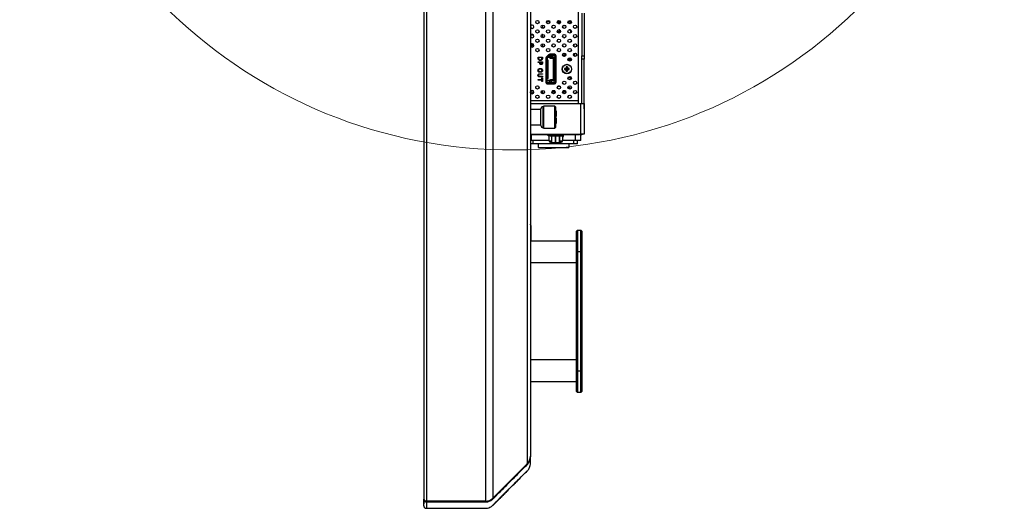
# Model space of a CAD drawing. Header units: millimetres. Extents: x 0 to 844, y -2 to 552.
# Tile 23 of 151: x 446 to 504, y 176 to 204. Entities that reach past the tile are written whole.
import ezdxf

# ---------------------------------------------------------------- set-up
doc = ezdxf.new("R2010")
doc.units = ezdxf.units.MM

msp = doc.modelspace()

# ---------------------------------------------------------------- linework, layer by layer
at = {"color": 7, "linetype": 'Continuous', "lineweight": 25}
for p, q in [((470.232, 304.465), (470.232, 176.185)), ((470.382, 304.615), (470.382, 176.035)), ((473.849, 304.615), (473.849, 176.035)), ((474.298, 304.429), (474.298, 176.221)), ((476.314, 302.413), (476.314, 178.237)), ((476.5, 301.964), (476.5, 178.686)), ((479.513, 204.698), (479.513, 202.198)), ((479.665, 204.698), (479.665, 202.198)), ((477.2, 204.006), (477.2, 203.816)), ((477.46, 204.2), (477.46, 204.239)), ((477.641, 204.2), (477.46, 204.2)), ((478.272, 204.2), (478.077, 204.2)), ((478.163, 204.2), (478.163, 204.17)), ((478.272, 204.17), (478.163, 204.17)), ((478.163, 204.087), (478.163, 204.1)), ((478.163, 204.1), (478.224, 204.1)), ((478.163, 203.735), (478.163, 203.718)), ((478.231, 203.718), (478.163, 203.718)), ((478.233, 204.107), (478.233, 204.105)), ((478.235, 204.107), (478.233, 204.107)), ((478.577, 203.958), (478.403, 203.958)), ((478.904, 204.2), (478.708, 204.2)), ((478.883, 204.17), (478.708, 204.17)), ((478.862, 203.718), (478.749, 203.718)), ((476.525, 203.431), (476.668, 203.431)), ((477.156, 203.431), (477.2, 203.431)), ((477.2, 203.457), (477.2, 203.267)), ((478.163, 203.538), (478.163, 203.647)), ((478.163, 203.647), (478.273, 203.647)), ((478.47, 203.265), (478.511, 203.265)), ((479.199, 203.301), (479.163, 203.301)), ((476.5, 202.811), (476.695, 202.811)), ((477.2, 202.908), (477.2, 202.718)), ((479.063, 202.734), (479.063, 202.893)), ((476.938, 202.444), (476.886, 202.444)), ((476.95, 202.071), (476.95, 202.129)), ((476.95, 202.129), (477.204, 202.129)), ((477.175, 202.097), (476.979, 202.097)), ((476.979, 202.097), (476.979, 202.071)), ((477.175, 202.071), (477.175, 202.097)), ((477.204, 202.129), (477.204, 202.072)), ((477.397, 202.051), (477.397, 200.647)), ((477.412, 202.052), (477.405, 202.052)), ((477.454, 202.112), (477.419, 202.112)), ((477.422, 202.116), (477.422, 202.071)), ((477.422, 202.052), (477.422, 202.053)), ((477.567, 202.264), (477.424, 202.118)), ((477.424, 202.067), (477.466, 202.067)), ((477.59, 202.248), (477.441, 202.099)), ((477.462, 202.053), (477.462, 202.052)), ((477.462, 202.052), (477.462, 201.462)), ((477.466, 202.067), (477.469, 202.071)), ((477.619, 202.22), (477.469, 202.071)), ((477.505, 201.845), (477.505, 202.106)), ((477.61, 202.102), (477.505, 202.102)), ((477.518, 201.972), (477.518, 200.872)), ((477.562, 202.22), (477.525, 202.22)), ((477.813, 202.112), (477.525, 202.112)), ((477.569, 202.227), (477.531, 202.227)), ((477.618, 202.112), (477.618, 202.219)), ((477.657, 202.063), (477.624, 202.097)), ((477.908, 202.292), (477.635, 202.292)), ((477.663, 202.267), (477.636, 202.267)), ((477.636, 202.227), (477.663, 202.227)), ((477.648, 202.072), (477.833, 202.072)), ((477.663, 202.227), (477.663, 202.267)), ((477.833, 202.057), (477.671, 202.057)), ((477.843, 202.277), (477.678, 202.277)), ((477.843, 202.227), (477.678, 202.227)), ((477.738, 202.217), (477.692, 202.217)), ((477.73, 202.227), (477.75, 202.203)), ((477.738, 202.217), (477.738, 202.112)), ((477.806, 202.203), (477.75, 202.203)), ((477.753, 202.188), (477.753, 202.203)), ((477.826, 202.227), (477.806, 202.203)), ((477.813, 202.112), (477.813, 202.072)), ((477.91, 202.112), (477.833, 202.112)), ((477.833, 202.112), (477.833, 200.732)), ((477.843, 202.277), (477.843, 202.282)), ((477.913, 202.267), (477.858, 202.267)), ((477.858, 202.267), (477.858, 202.227)), ((477.913, 202.227), (477.858, 202.227)), ((477.91, 201.766), (477.91, 202.112)), ((477.91, 202.112), (477.933, 202.112)), ((477.938, 202.112), (477.933, 202.112)), ((477.933, 202.112), (477.933, 201.808)), ((477.938, 202.202), (477.938, 202.107)), ((477.938, 202.107), (477.938, 202.092)), ((477.938, 202.107), (477.978, 202.107)), ((477.938, 202.092), (477.938, 200.677)), ((477.988, 202.092), (477.938, 202.092)), ((477.978, 202.107), (477.978, 202.202)), ((477.978, 202.107), (477.978, 202.092)), ((477.988, 200.677), (477.988, 202.092)), ((478.003, 202.092), (477.988, 202.092)), ((478.003, 200.647), (478.003, 202.197)), ((478.848, 201.946), (478.719, 202.038)), ((479.063, 202.345), (479.179, 202.345)), ((479.063, 202.344), (479.063, 202.185)), ((479.513, 202.198), (479.665, 202.198)), ((479.513, 201.998), (479.513, 202.198)), ((479.665, 201.998), (479.513, 201.998)), ((479.513, 199.398), (479.513, 201.998)), ((479.516, 199.398), (479.516, 201.998)), ((479.665, 202.198), (479.665, 201.998)), ((479.665, 199.398), (479.665, 201.998)), ((476.95, 201.812), (476.95, 201.844)), ((476.95, 201.844), (477.204, 201.844)), ((477.043, 201.812), (476.95, 201.812)), ((477.043, 201.783), (477.043, 201.812)), ((477.175, 201.812), (477.072, 201.812)), ((477.072, 201.812), (477.072, 201.788)), ((477.175, 201.783), (477.175, 201.812)), ((477.204, 201.844), (477.204, 201.78)), ((477.397, 201.462), (477.412, 201.462)), ((477.412, 201.462), (477.397, 201.462)), ((477.412, 201.462), (477.462, 201.462)), ((477.462, 201.462), (477.412, 201.462)), ((477.422, 201.462), (477.422, 201.462)), ((477.462, 201.845), (477.505, 201.845)), ((477.462, 201.778), (477.467, 201.767)), ((477.462, 201.764), (477.47, 201.765)), ((477.468, 201.765), (477.462, 201.765)), ((477.501, 201.764), (477.462, 201.762)), ((477.501, 201.657), (477.462, 201.658)), ((477.462, 201.656), (477.47, 201.656)), ((477.468, 201.655), (477.462, 201.655)), ((477.462, 201.643), (477.467, 201.653)), ((477.462, 201.462), (477.462, 200.677)), ((477.462, 201.462), (477.462, 201.462)), ((477.518, 201.432), (477.462, 201.432)), ((477.501, 201.657), (477.501, 201.764)), ((477.512, 201.656), (477.512, 201.765)), ((477.938, 201.762), (477.899, 201.764)), ((477.899, 201.657), (477.899, 201.764)), ((477.938, 201.658), (477.899, 201.657)), ((477.91, 201.19), (477.91, 201.656)), ((477.93, 201.765), (477.938, 201.764)), ((477.93, 201.656), (477.938, 201.656)), ((477.938, 201.765), (477.932, 201.765)), ((477.932, 201.765), (477.932, 201.765)), ((477.932, 201.656), (477.932, 201.655)), ((477.938, 201.655), (477.932, 201.655)), ((477.933, 201.767), (477.938, 201.778)), ((477.933, 201.653), (477.938, 201.643)), ((477.933, 201.613), (477.933, 201.232)), ((477.938, 201.432), (477.933, 201.432)), ((477.938, 201.402), (477.933, 201.402)), ((478.511, 201.457), (478.624, 201.441)), ((478.511, 201.387), (478.624, 201.404)), ((478.606, 201.459), (478.624, 201.441)), ((478.624, 201.404), (478.606, 201.386)), ((478.608, 201.554), (478.624, 201.441)), ((478.608, 201.291), (478.624, 201.404)), ((478.624, 201.404), (478.624, 201.441)), ((478.661, 201.441), (478.624, 201.441)), ((478.624, 201.404), (478.661, 201.404)), ((478.678, 201.554), (478.661, 201.441)), ((478.661, 201.441), (478.679, 201.459)), ((478.774, 201.457), (478.661, 201.441)), ((478.661, 201.441), (478.661, 201.404)), ((478.679, 201.386), (478.661, 201.404)), ((478.774, 201.387), (478.661, 201.404)), ((478.678, 201.291), (478.661, 201.404)), ((478.778, 201.922), (478.734, 201.922)), ((478.765, 201.952), (478.765, 201.922)), ((478.883, 201.936), (478.765, 201.936)), ((476.95, 200.809), (477.175, 200.809)), ((476.95, 200.776), (476.95, 200.809)), ((477.044, 200.997), (477.204, 200.997)), ((477.045, 201.149), (477.204, 201.149)), ((477.204, 201.116), (477.045, 201.116)), ((477.204, 200.965), (477.045, 200.965)), ((477.175, 200.809), (477.175, 200.899)), ((477.175, 200.899), (477.204, 200.899)), ((477.176, 201.366), (477.18, 201.362)), ((477.204, 201.149), (477.204, 201.116)), ((477.204, 200.997), (477.204, 200.965)), ((477.204, 200.899), (477.204, 200.686)), ((477.501, 201.188), (477.462, 201.186)), ((477.501, 201.081), (477.462, 201.082)), ((477.462, 201.08), (477.47, 201.08)), ((477.468, 201.079), (477.462, 201.079)), ((477.462, 201.067), (477.467, 201.077)), ((477.498, 200.852), (477.478, 200.852)), ((477.493, 201.078), (477.493, 201.19)), ((477.501, 201.081), (477.501, 201.188)), ((477.938, 201.186), (477.899, 201.188)), ((477.899, 201.081), (477.899, 201.188)), ((477.938, 201.082), (477.899, 201.081)), ((477.91, 200.732), (477.91, 201.081)), ((477.93, 201.189), (477.938, 201.188)), ((477.93, 201.08), (477.93, 201.082)), ((477.93, 201.08), (477.938, 201.08)), ((477.938, 201.189), (477.932, 201.189)), ((477.932, 201.189), (477.932, 201.189)), ((477.932, 201.08), (477.932, 201.079)), ((477.938, 201.079), (477.932, 201.079)), ((477.938, 201.372), (477.933, 201.372)), ((477.933, 201.191), (477.938, 201.202)), ((477.933, 201.077), (477.938, 201.067)), ((477.933, 201.037), (477.933, 200.732)), ((478.711, 200.922), (478.778, 200.922)), ((478.905, 200.889), (478.883, 200.889)), ((476.821, 200.304), (476.821, 200.384)), ((477.175, 200.776), (476.95, 200.776)), ((477.175, 200.686), (477.175, 200.776)), ((477.204, 200.686), (477.175, 200.686)), ((477.422, 200.654), (477.397, 200.654)), ((477.472, 200.617), (477.401, 200.617)), ((477.405, 200.677), (477.412, 200.677)), ((477.422, 200.662), (477.422, 200.642)), ((477.422, 200.642), (477.422, 200.624)), ((477.422, 200.624), (477.426, 200.624)), ((477.427, 200.577), (477.492, 200.577)), ((477.505, 200.732), (477.462, 200.732)), ((477.462, 200.642), (477.462, 200.662)), ((477.61, 200.742), (477.478, 200.742)), ((477.49, 200.617), (477.487, 200.617)), ((477.492, 200.552), (477.908, 200.552)), ((477.895, 200.617), (477.505, 200.617)), ((477.505, 200.567), (477.895, 200.567)), ((477.523, 200.624), (477.618, 200.624)), ((477.813, 200.732), (477.525, 200.732)), ((477.618, 200.624), (477.618, 200.732)), ((477.638, 200.667), (477.618, 200.667)), ((477.624, 200.748), (477.657, 200.782)), ((477.638, 200.627), (477.638, 200.692)), ((477.638, 200.627), (477.738, 200.627)), ((477.833, 200.787), (477.671, 200.787)), ((477.693, 200.737), (477.683, 200.737)), ((477.73, 200.617), (477.75, 200.642)), ((477.738, 200.732), (477.738, 200.692)), ((477.738, 200.627), (477.738, 200.692)), ((477.806, 200.642), (477.826, 200.617)), ((477.833, 200.732), (477.91, 200.732)), ((477.923, 200.577), (477.904, 200.577)), ((477.933, 200.732), (477.91, 200.732)), ((477.913, 200.617), (477.91, 200.617)), ((477.938, 200.732), (477.933, 200.732)), ((477.988, 200.677), (477.938, 200.677)), ((477.938, 200.677), (477.938, 200.662)), ((477.938, 200.662), (477.938, 200.642)), ((477.973, 200.677), (477.973, 200.627)), ((477.978, 200.677), (477.978, 200.662)), ((477.978, 200.642), (477.978, 200.662)), ((477.988, 200.677), (478.003, 200.677)), ((478.103, 200.412), (478.246, 200.412)), ((478.187, 200.442), (478.162, 200.442)), ((478.182, 200.442), (478.183, 200.443)), ((478.765, 200.352), (478.765, 200.254)), ((478.765, 200.312), (478.795, 200.312)), ((478.815, 200.312), (478.795, 200.312)), ((478.835, 200.292), (478.835, 200.249)), ((476.51, 200.022), (476.51, 200.058)), ((476.631, 200.163), (476.631, 200.037)), ((476.821, 199.755), (476.821, 199.835)), ((477.129, 200.077), (477.2, 200.077)), ((477.2, 200.075), (477.129, 200.075)), ((477.2, 200.034), (477.135, 200.034)), ((477.2, 200.165), (477.2, 199.975)), ((477.926, 200.142), (477.792, 200.142)), ((478.557, 200.142), (478.423, 200.142)), ((478.71, 199.77), (478.71, 199.821)), ((479.19, 199.998), (479.125, 199.998)), ((479.125, 199.971), (479.125, 199.998)), ((479.516, 199.668), (479.513, 199.668)), ((479.665, 199.718), (479.665, 199.718)), ((479.665, 199.398), (479.665, 199.718)), ((476.5, 199.398), (479.437, 199.398)), ((477.116, 198.109), (477.116, 199.088)), ((477.28, 199.251), (477.247, 199.219)), ((477.247, 197.978), (477.247, 199.219)), ((477.93, 199.251), (477.28, 199.251)), ((477.28, 197.945), (477.28, 199.251)), ((477.995, 199.186), (477.93, 199.251)), ((477.93, 197.945), (477.93, 199.251)), ((477.995, 198.011), (477.995, 199.186)), ((479.437, 199.398), (479.437, 197.598)), ((479.437, 199.398), (479.665, 199.398)), ((479.665, 199.398), (479.665, 199.398)), ((479.665, 199.078), (479.665, 199.398)), ((479.665, 199.398), (479.665, 197.598)), ((479.665, 199.078), (479.665, 199.078)), ((477.116, 199.056), (476.5, 199.056)), ((478.028, 198.958), (477.995, 198.971)), ((477.995, 198.664), (478.028, 198.664)), ((478.028, 198.533), (477.995, 198.533)), ((478.028, 198.664), (478.028, 198.958)), ((478.028, 198.239), (478.028, 198.533)), ((476.5, 198.141), (477.116, 198.141)), ((477.247, 197.978), (477.28, 197.945)), ((477.28, 197.945), (477.93, 197.945)), ((477.93, 197.945), (477.995, 198.011)), ((477.995, 198.226), (478.028, 198.239)), ((476.5, 197.598), (479.437, 197.598)), ((476.5, 197.57), (479.331, 197.57)), ((476.544, 197.57), (476.544, 197.57)), ((476.55, 197.57), (476.804, 197.57)), ((476.55, 197.57), (476.55, 197.57)), ((476.804, 197.57), (476.804, 197.57)), ((476.811, 197.57), (476.811, 197.57)), ((476.944, 197.57), (476.944, 197.57)), ((476.95, 197.57), (476.95, 197.57)), ((476.95, 197.57), (477.204, 197.57)), ((477.204, 197.57), (477.204, 197.57)), ((477.211, 197.57), (477.211, 197.57)), ((477.535, 197.492), (477.535, 197.57)), ((477.66, 197.492), (477.535, 197.492)), ((477.592, 197.212), (477.592, 197.492)), ((477.66, 197.57), (477.66, 197.472)), ((478.36, 197.472), (477.66, 197.472)), ((477.74, 197.472), (477.74, 197.088)), ((478.229, 197.088), (478.229, 197.472)), ((478.36, 197.472), (478.36, 197.57)), ((478.43, 197.492), (478.36, 197.492)), ((478.382, 197.492), (478.382, 197.212)), ((478.382, 197.472), (478.445, 197.472)), ((478.382, 197.422), (478.395, 197.422)), ((478.395, 197.422), (478.445, 197.472)), ((478.43, 197.57), (478.43, 197.492)), ((478.445, 197.472), (478.445, 197.57)), ((479.157, 197.23), (479.157, 197.57)), ((479.331, 197.598), (479.331, 197.57)), ((479.457, 197.57), (479.331, 197.57)), ((479.665, 197.598), (479.437, 197.598)), ((479.457, 197.23), (479.457, 197.57)), ((479.457, 197.57), (479.513, 197.57)), ((479.513, 197.598), (479.513, 197.57)), ((476.557, 197.23), (476.5, 197.23)), ((476.657, 197.02), (476.5, 197.02)), ((477.592, 197.23), (476.557, 197.23)), ((476.657, 197.02), (476.657, 197.23)), ((479.057, 197.02), (476.657, 197.02)), ((476.957, 197.02), (476.957, 196.82)), ((476.957, 196.82), (478.757, 196.82)), ((477.672, 197.132), (477.74, 197.132)), ((477.745, 197.088), (477.74, 197.088)), ((477.965, 197.088), (477.745, 197.088)), ((477.975, 197.088), (477.965, 197.088)), ((478.209, 197.088), (477.975, 197.088)), ((478.214, 197.088), (478.209, 197.088)), ((478.229, 197.088), (478.214, 197.088)), ((478.229, 197.132), (478.302, 197.132)), ((478.229, 197.088), (478.229, 197.088)), ((479.157, 197.23), (478.382, 197.23)), ((478.757, 197.02), (478.757, 196.82)), ((479.057, 197.02), (479.057, 197.23)), ((479.257, 197.02), (479.057, 197.02)), ((479.457, 197.23), (479.157, 197.23)), ((479.257, 197.02), (479.257, 197.23)), ((476.517, 192.226), (476.517, 191.318)), ((479.266, 191.953), (479.216, 191.903)), ((479.216, 190.683), (479.216, 191.903)), ((479.266, 191.953), (479.266, 190.683)), ((479.266, 191.953), (479.47, 191.953)), ((479.47, 190.683), (479.47, 191.953)), ((479.52, 191.903), (479.47, 191.953)), ((479.52, 191.903), (479.52, 190.683)), ((479.216, 191.318), (476.5, 191.318)), ((479.266, 190.683), (479.216, 190.683)), ((479.216, 183.698), (479.216, 190.683)), ((479.47, 190.683), (479.266, 190.683)), ((479.266, 190.683), (479.266, 183.698)), ((479.47, 183.698), (479.47, 190.683)), ((479.52, 190.683), (479.47, 190.683)), ((479.52, 190.683), (479.52, 183.698)), ((476.5, 190.048), (479.216, 190.048)), ((479.216, 184.333), (476.5, 184.333)), ((479.216, 182.478), (479.216, 183.698)), ((479.216, 183.698), (479.266, 183.698)), ((479.266, 183.698), (479.266, 182.428)), ((479.266, 183.698), (479.47, 183.698)), ((479.47, 183.698), (479.52, 183.698)), ((479.47, 182.428), (479.47, 183.698)), ((479.52, 183.698), (479.52, 182.478)), ((476.5, 183.063), (479.216, 183.063)), ((479.216, 182.478), (479.266, 182.428)), ((479.47, 182.428), (479.266, 182.428)), ((479.47, 182.428), (479.52, 182.478)), ((476.5, 178.686), (476.5, 178.666)), ((476.5, 178.666), (476.5, 178.647)), ((474.298, 176.221), (476.314, 178.237)), ((476.314, 177.822), (474.298, 175.806)), ((470.235, 176.132), (470.235, 176.156)), ((473.849, 176.035), (470.382, 176.035)), ((470.386, 175.988), (470.395, 175.988)), ((470.235, 175.784), (470.232, 175.875)), ((470.232, 175.77), (470.232, 175.87)), ((470.235, 175.76), (470.235, 175.784)), ((470.382, 175.62), (473.849, 175.62)), ((470.386, 175.617), (470.395, 175.617)), ((470.395, 175.617), (470.395, 175.617))]:
    msp.add_line(p, q, dxfattribs=at)
at = {"color": 8, "linetype": 'Continuous', "lineweight": 25}
for p, q in [((479.331, 199.57), (479.331, 225.148)), ((478.883, 204.123), (478.883, 204.17)), ((476.65, 203.446), (476.543, 203.446)), ((477.2, 203.446), (477.174, 203.446)), ((478.883, 203.575), (478.883, 203.698)), ((476.692, 202.838), (476.5, 202.838)), ((478.478, 202.912), (478.502, 202.912)), ((477.623, 202.182), (477.731, 202.173)), ((477.763, 202.112), (477.763, 202.072)), ((477.978, 202.172), (478.003, 202.174)), ((478.396, 202.234), (478.586, 202.291)), ((478.586, 202.239), (478.586, 202.253)), ((478.848, 201.946), (478.848, 202.08)), ((478.883, 202.052), (478.883, 201.936)), ((478.795, 200.312), (478.795, 200.246)), ((479.027, 200.647), (479.027, 200.59)), ((477.762, 200.092), (477.955, 200.092)), ((478.394, 200.092), (478.587, 200.092)), ((479.027, 200.098), (479.027, 200.041)), ((476.5, 199.57), (479.331, 199.57)), ((479.331, 199.398), (479.331, 199.57)), ((476.557, 197.23), (476.557, 197.57)), ((477.745, 197.472), (477.745, 197.088)), ((477.965, 197.088), (477.965, 197.472)), ((477.975, 197.472), (477.975, 197.088)), ((478.209, 197.088), (478.209, 197.472)), ((478.214, 197.472), (478.214, 197.088)), ((478.229, 197.088), (478.229, 197.472)), ((477.592, 197.212), (477.74, 197.212)), ((478.229, 197.212), (478.382, 197.212)), ((476.5, 178.666), (476.5, 178.666)), ((470.235, 176.156), (470.235, 176.156)), ((470.395, 175.988), (470.395, 176.035)), ((473.849, 176.035), (473.848, 175.988)), ((474.29, 176.213), (474.321, 176.197)), ((473.848, 175.62), (473.848, 175.616)), ((474.318, 175.826), (474.321, 175.825))]:
    msp.add_line(p, q, dxfattribs=at)
at = {"color": 7, "linetype": 'Continuous', "lineweight": 25, "flags": 128}
for points in [[(476.51, 200.058), (476.503, 200.079), (476.499, 200.09)], [(476.551, 200.079), (476.537, 200.148), (476.537, 200.149)], [(470.395, 175.988), (470.991, 175.988), (472.226, 175.988), (473.048, 175.988), (473.848, 175.988)], [(470.395, 175.617), (470.991, 175.617), (472.226, 175.616), (473.048, 175.616), (473.848, 175.616)], [(470.395, 175.617), (470.991, 175.617), (472.226, 175.617), (473.048, 175.616), (473.848, 175.616)]]:
    msp.add_lwpolyline(points, dxfattribs=at)
at = {"color": 7, "linetype": 'Continuous', "lineweight": 25}
for centre, radius in [((476.912, 204.185), 0.099), ((477.543, 204.185), 0.0991), ((478.174, 204.185), 0.099), ((478.806, 204.185), 0.0991), ((476.912, 203.636), 0.099), ((477.228, 203.911), 0.099), ((477.543, 203.636), 0.0991), ((477.859, 203.911), 0.0991), ((478.174, 203.636), 0.099), ((478.49, 203.911), 0.099), ((478.806, 203.636), 0.0991), ((479.121, 203.911), 0.0991), ((476.912, 203.088), 0.099), ((477.228, 203.362), 0.099), ((477.543, 203.088), 0.0991), ((477.859, 203.362), 0.0991), ((478.174, 203.088), 0.099), ((478.49, 203.362), 0.099), ((478.806, 203.088), 0.0991), ((479.121, 203.362), 0.0991), ((476.912, 202.539), 0.099), ((477.228, 202.813), 0.099), ((477.543, 202.539), 0.0991), ((477.859, 202.813), 0.0991), ((478.174, 202.539), 0.099), ((478.49, 202.813), 0.099), ((478.806, 202.539), 0.0991), ((479.121, 202.813), 0.0991), ((478.49, 202.265), 0.099), ((478.806, 201.99), 0.0991), ((479.121, 202.265), 0.0991), ((478.643, 201.422), 0.28), ((478.643, 201.422), 0.263), ((478.806, 200.893), 0.0991), ((476.912, 200.344), 0.099), ((478.174, 200.344), 0.099), ((478.49, 200.618), 0.099), ((478.806, 200.344), 0.0991), ((479.121, 200.618), 0.0991), ((476.912, 199.795), 0.099), ((477.228, 200.07), 0.099), ((477.543, 199.795), 0.0991), ((477.859, 200.07), 0.0991), ((478.174, 199.795), 0.099), ((478.49, 200.07), 0.099), ((478.806, 199.795), 0.0991), ((479.121, 200.07), 0.0991)]:
    msp.add_circle(centre, radius, dxfattribs=at)
at = {"color": 7, "linetype": 'Continuous', "lineweight": 18}
msp.add_arc((475.438, 225.625), 28.957, 4.8799, 356.83165, dxfattribs=at)
at = {"color": 7, "linetype": 'Continuous', "lineweight": 25}
for centre, radius, start, end in [((476.596, 203.911), 0.0991, 0, 165.90321), ((476.596, 203.911), 0.0991, 194.09679, 0), ((478.113, 203.893), 0.231, 63.21392, 94.12115), ((476.596, 203.362), 0.0991, 0, 165.90321), ((476.596, 203.362), 0.0991, 194.09679, 0), ((479.034, 203.535), 0.267, 280.00582, 313.56753), ((476.596, 202.813), 0.0991, 0, 165.66809), ((476.596, 202.813), 0.0991, 194.09679, 0), ((477.492, 202.051), 0.095, 135.5, 180), ((477.635, 202.197), 0.095, 90, 135.5), ((477.908, 202.197), 0.095, 0, 90), ((477.913, 202.202), 0.025, 0, 90), ((478.411, 201.85), 0.333, 72.54764, 85.91546), ((478.705, 201.952), 0.06, 0, 85.97201), ((479.312, 201.422), 0.802, 177.49725, 182.50275), ((478.641, 196.864), 4.595, 90.43663, 91.61807), ((478.64, 205.931), 4.546, 268.37552, 269.56978), ((483.173, 201.424), 4.567, 178.3788, 179.56735), ((478.643, 200.754), 0.8, 87.49127, 92.50873), ((474.112, 201.424), 4.567, 0.43265, 1.6212), ((478.644, 196.864), 4.595, 88.38193, 89.56337), ((478.645, 205.931), 4.546, 270.43022, 271.62448), ((477.972, 201.422), 0.803, 357.49941, 2.50059), ((478.882, 201.998), 0.0619, 236.35655, 270.99947), ((483.174, 201.42), 4.568, 180.43268, 181.6211), ((478.643, 202.094), 0.804, 267.50318, 272.49682), ((474.112, 201.42), 4.568, 358.3789, 359.56732), ((478.879, 201.21), 0.32, 243.73533, 270.67916), ((477.492, 200.647), 0.095, 180, 270), ((477.908, 200.647), 0.095, 270, 0), ((478.705, 200.352), 0.06, 0, 65.9713), ((478.815, 200.292), 0.02, 0, 90), ((476.596, 200.07), 0.0991, 0, 165.90321), ((476.596, 200.07), 0.0991, 194.09679, 0), ((476.58, 200.037), 0.0508, 124.18456, 360), ((478.705, 199.892), 0.06, 278.83365, 353.3698), ((477.247, 199.088), 0.131, 90, 180), ((477.247, 198.109), 0.131, 180, 270), ((477.672, 197.212), 0.08, 180, 270), ((478.302, 197.212), 0.08, 270, 0), ((476.335, 192.226), 0.182, 0, 25.04051), ((475.865, 178.686), 0.635, 315, 0), ((470.382, 176.185), 0.15, 180, 270), ((473.849, 176.67), 0.635, 270, 315), ((470.382, 175.77), 0.15, 180, 270), ((473.849, 176.255), 0.635, 270, 275.62676)]:
    msp.add_arc(centre, radius, start, end, dxfattribs=at)
for points, knots in [([(476.97, 201.981), (476.965, 201.991), (476.957, 202.006), (476.952, 202.03), (476.95, 202.05), (476.95, 202.064), (476.95, 202.071)], [0, 0, 0, 0, 0.33957, 0.559597, 0.779765, 1, 1, 1, 1]), ([(477.077, 201.93), (477.053, 201.932), (477.011, 201.937), (476.983, 201.968), (476.97, 201.981)], [0, 0, 0, 0, 0.559917, 1, 1, 1, 1]), ([(476.979, 202.071), (476.979, 202.057), (476.979, 202.032), (476.991, 202.01), (476.996, 202.001)], [0, 0, 0, 0, 0.560914, 1, 1, 1, 1]), ([(476.996, 202.001), (477.001, 201.994), (477.012, 201.981), (477.041, 201.967), (477.064, 201.966), (477.077, 201.965)], [0, 0, 0, 0, 0.279923, 0.5599, 1, 1, 1, 1]), ([(477.077, 201.965), (477.095, 201.967), (477.12, 201.969), (477.147, 201.987), (477.155, 201.998), (477.16, 202.004)], [0, 0, 0, 0, 0.558572, 0.779294, 1, 1, 1, 1]), ([(477.184, 201.981), (477.176, 201.972), (477.162, 201.954), (477.125, 201.934), (477.095, 201.931), (477.077, 201.93)], [0, 0, 0, 0, 0.280087, 0.560331, 1, 1, 1, 1]), ([(477.16, 202.004), (477.165, 202.016), (477.175, 202.037), (477.175, 202.061), (477.175, 202.071)], [0, 0, 0, 0, 0.558754, 1, 1, 1, 1]), ([(477.204, 202.072), (477.204, 202.061), (477.203, 202.043), (477.2, 202.019), (477.194, 201.999), (477.187, 201.987), (477.184, 201.981)], [0, 0, 0, 0, 0.3401495, 0.560161, 0.7801333, 1, 1, 1, 1]), ([(477.462, 202.052), (477.461, 202.052), (477.46, 202.052), (477.448, 202.052), (477.432, 202.052), (477.418, 202.052), (477.412, 202.052)], [0, 0, 0, 0, 0.249992, 0.499972, 0.749997, 1, 1, 1, 1]), ([(477.422, 202.053), (477.422, 202.054), (477.422, 202.055), (477.422, 202.058), (477.423, 202.063), (477.423, 202.066), (477.424, 202.067)], [0, 0, 0, 0, 0.2505477, 0.5012537, 0.7493227, 1, 1, 1, 1]), ([(477.424, 202.067), (477.425, 202.073), (477.429, 202.085), (477.437, 202.094), (477.441, 202.099)], [0, 0, 0, 0, 0.4999958, 1, 1, 1, 1]), ([(477.462, 202.053), (477.462, 202.054), (477.462, 202.055), (477.462, 202.059), (477.464, 202.063), (477.466, 202.066), (477.466, 202.067)], [0, 0, 0, 0, 0.253054, 0.506576, 0.743486, 1, 1, 1, 1]), ([(477.525, 202.112), (477.522, 202.112), (477.517, 202.112), (477.513, 202.112), (477.511, 202.112)], [0, 0, 0, 0, 0.503919, 1, 1, 1, 1]), ([(477.59, 202.248), (477.593, 202.251), (477.6, 202.257), (477.611, 202.263), (477.624, 202.267), (477.632, 202.267), (477.636, 202.267)], [0, 0, 0, 0, 0.250018, 0.500004, 0.750001, 1, 1, 1, 1]), ([(477.624, 202.097), (477.622, 202.098), (477.618, 202.102), (477.612, 202.102), (477.61, 202.102)], [0, 0, 0, 0, 0.499983, 1, 1, 1, 1]), ([(477.618, 202.141), (477.634, 202.138), (477.672, 202.132), (477.711, 202.131), (477.733, 202.131)], [0, 0, 0, 0, 0.425209, 1, 1, 1, 1]), ([(477.619, 202.22), (477.62, 202.221), (477.622, 202.223), (477.627, 202.226), (477.631, 202.227), (477.635, 202.227), (477.636, 202.227)], [0, 0, 0, 0, 0.249996, 0.4999885, 0.7499981, 1, 1, 1, 1]), ([(477.671, 202.057), (477.669, 202.058), (477.663, 202.058), (477.659, 202.062), (477.657, 202.063)], [0, 0, 0, 0, 0.499943, 1, 1, 1, 1]), ([(477.663, 202.267), (477.665, 202.267), (477.669, 202.267), (477.674, 202.267), (477.677, 202.267), (477.678, 202.267), (477.678, 202.267)], [0, 0, 0, 0, 0.2508109, 0.5000876, 0.7508, 1, 1, 1, 1]), ([(477.678, 202.277), (477.678, 202.271), (477.678, 202.258), (477.678, 202.241), (477.678, 202.23), (477.678, 202.228), (477.678, 202.227)], [0, 0, 0, 0, 0.250019, 0.500048, 0.750004, 1, 1, 1, 1]), ([(477.75, 202.203), (477.75, 202.2), (477.75, 202.195), (477.751, 202.191), (477.751, 202.19), (477.751, 202.19)], [0, 0, 0, 0, 0.500431, 0.999265, 1, 1, 1, 1]), ([(477.751, 202.19), (477.751, 202.189), (477.752, 202.187), (477.753, 202.188), (477.753, 202.188)], [0, 0, 0, 0, 0.495598, 1, 1, 1, 1]), ([(477.833, 202.112), (477.833, 202.112), (477.832, 202.112), (477.827, 202.112), (477.821, 202.112), (477.816, 202.112), (477.813, 202.112)], [0, 0, 0, 0, 0.249214, 0.499886, 0.749138, 1, 1, 1, 1]), ([(477.843, 202.277), (477.843, 202.271), (477.843, 202.258), (477.843, 202.241), (477.843, 202.23), (477.843, 202.228), (477.843, 202.227)], [0, 0, 0, 0, 0.250019, 0.500048, 0.750004, 1, 1, 1, 1]), ([(477.858, 202.267), (477.856, 202.267), (477.852, 202.267), (477.847, 202.267), (477.844, 202.267), (477.843, 202.267), (477.843, 202.267)], [0, 0, 0, 0, 0.249997, 0.499924, 0.750028, 1, 1, 1, 1]), ([(477.933, 202.112), (477.933, 202.112), (477.933, 202.112), (477.931, 202.112), (477.929, 202.112), (477.926, 202.112), (477.922, 202.112), (477.918, 202.112), (477.914, 202.112), (477.912, 202.112), (477.91, 202.112)], [0, 0, 0, 0, 0.1243, 0.249907, 0.373478, 0.499901, 0.623461, 0.749924, 0.874238, 1, 1, 1, 1]), ([(477.913, 202.267), (477.921, 202.266), (477.938, 202.264), (477.96, 202.249), (477.975, 202.228), (477.977, 202.211), (477.978, 202.202)], [0, 0, 0, 0, 0.250001, 0.500003, 0.750012, 1, 1, 1, 1]), ([(477.964, 202.128), (477.97, 202.128), (477.983, 202.128), (477.996, 202.13), (478.003, 202.131)], [0, 0, 0, 0, 0.495635, 1, 1, 1, 1]), ([(478.419, 202.198), (478.42, 202.198), (478.479, 202.211), (478.534, 202.233), (478.588, 202.254)], [0, 0, 0, 0, 0.022288, 1, 1, 1, 1]), ([(476.943, 201.344), (476.945, 201.362), (476.948, 201.393), (476.969, 201.416), (476.978, 201.426)], [0, 0, 0, 0, 0.5598252, 1, 1, 1, 1]), ([(477.077, 201.421), (477.063, 201.42), (477.036, 201.419), (477, 201.404), (476.976, 201.376), (476.974, 201.355), (476.972, 201.344)], [0, 0, 0, 0, 0.281216, 0.560849, 0.780326, 1, 1, 1, 1]), ([(476.978, 201.426), (476.995, 201.436), (477.026, 201.455), (477.061, 201.456), (477.077, 201.456)], [0, 0, 0, 0, 0.558263, 1, 1, 1, 1]), ([(477.07, 201.706), (477.06, 201.719), (477.044, 201.742), (477.043, 201.77), (477.043, 201.783)], [0, 0, 0, 0, 0.557768, 1, 1, 1, 1]), ([(477.127, 201.683), (477.115, 201.684), (477.093, 201.686), (477.077, 201.7), (477.07, 201.706)], [0, 0, 0, 0, 0.559652, 1, 1, 1, 1]), ([(477.072, 201.788), (477.072, 201.777), (477.072, 201.757), (477.083, 201.74), (477.087, 201.733)], [0, 0, 0, 0, 0.562526, 1, 1, 1, 1]), ([(477.077, 201.456), (477.097, 201.455), (477.133, 201.454), (477.162, 201.434), (477.176, 201.426)], [0, 0, 0, 0, 0.560346, 1, 1, 1, 1]), ([(477.155, 201.4), (477.141, 201.407), (477.116, 201.42), (477.089, 201.421), (477.077, 201.421)], [0, 0, 0, 0, 0.5583249, 1, 1, 1, 1]), ([(477.087, 201.733), (477.094, 201.728), (477.105, 201.719), (477.119, 201.719), (477.126, 201.718)], [0, 0, 0, 0, 0.558464, 1, 1, 1, 1]), ([(477.126, 201.718), (477.135, 201.719), (477.15, 201.72), (477.161, 201.732), (477.165, 201.737)], [0, 0, 0, 0, 0.5603469, 1, 1, 1, 1]), ([(477.188, 201.713), (477.184, 201.708), (477.175, 201.698), (477.154, 201.685), (477.137, 201.684), (477.127, 201.683)], [0, 0, 0, 0, 0.280336, 0.560684, 1, 1, 1, 1]), ([(477.15, 201.452), (477.15, 201.452), (477.15, 201.451), (477.15, 201.448), (477.15, 201.444), (477.15, 201.439), (477.15, 201.436), (477.15, 201.434)], [0, 0, 0, 0, 0.323205, 0.49819, 0.674825, 0.849803, 1, 1, 1, 1]), ([(477.181, 201.344), (477.18, 201.356), (477.178, 201.378), (477.162, 201.394), (477.155, 201.4)], [0, 0, 0, 0, 0.559243, 1, 1, 1, 1]), ([(477.165, 201.737), (477.169, 201.745), (477.175, 201.76), (477.175, 201.776), (477.175, 201.783)], [0, 0, 0, 0, 0.558105, 1, 1, 1, 1]), ([(477.176, 201.426), (477.187, 201.413), (477.207, 201.389), (477.209, 201.358), (477.21, 201.344)], [0, 0, 0, 0, 0.558288, 1, 1, 1, 1]), ([(477.204, 201.78), (477.204, 201.767), (477.203, 201.743), (477.193, 201.722), (477.188, 201.713)], [0, 0, 0, 0, 0.560868, 1, 1, 1, 1]), ([(477.47, 201.765), (477.47, 201.765), (477.471, 201.765), (477.472, 201.765), (477.472, 201.765), (477.472, 201.765), (477.471, 201.765), (477.469, 201.765), (477.468, 201.765)], [0, 0, 0, 0, 0.133891, 0.262578, 0.392724, 0.529761, 0.762782, 1, 1, 1, 1]), ([(477.47, 201.656), (477.47, 201.656), (477.472, 201.656), (477.472, 201.656), (477.472, 201.656), (477.471, 201.656), (477.47, 201.655), (477.469, 201.655), (477.468, 201.655)], [0, 0, 0, 0, 0.232529, 0.466248, 0.602311, 0.732684, 0.862981, 1, 1, 1, 1]), ([(477.493, 201.766), (477.498, 201.766), (477.507, 201.766), (477.512, 201.765), (477.512, 201.765), (477.51, 201.765), (477.507, 201.764), (477.503, 201.764), (477.501, 201.764)], [0, 0, 0, 0, 0.237851, 0.477863, 0.607317, 0.741036, 0.870336, 1, 1, 1, 1]), ([(477.493, 201.654), (477.498, 201.654), (477.505, 201.655), (477.51, 201.655), (477.512, 201.656), (477.512, 201.656), (477.508, 201.656), (477.504, 201.657), (477.501, 201.657)], [0, 0, 0, 0, 0.228966, 0.371496, 0.532389, 0.682708, 0.810852, 1, 1, 1, 1]), ([(477.899, 201.764), (477.896, 201.764), (477.889, 201.764), (477.887, 201.765), (477.889, 201.765), (477.893, 201.766), (477.899, 201.766), (477.904, 201.766), (477.906, 201.766)], [0, 0, 0, 0, 0.227609, 0.466418, 0.595844, 0.72869, 0.86382, 1, 1, 1, 1]), ([(477.899, 201.657), (477.897, 201.657), (477.893, 201.656), (477.89, 201.656), (477.888, 201.656), (477.888, 201.655), (477.893, 201.655), (477.902, 201.654), (477.906, 201.654)], [0, 0, 0, 0, 0.128195, 0.258915, 0.389835, 0.522107, 0.762139, 1, 1, 1, 1]), ([(477.932, 201.765), (477.931, 201.765), (477.929, 201.765), (477.928, 201.765), (477.928, 201.765), (477.929, 201.765), (477.93, 201.765)], [0, 0, 0, 0, 0.250194, 0.500104, 0.750125, 1, 1, 1, 1]), ([(477.932, 201.655), (477.931, 201.655), (477.929, 201.656), (477.928, 201.656), (477.928, 201.656), (477.929, 201.656), (477.93, 201.656)], [0, 0, 0, 0, 0.2501894, 0.500101, 0.7501233, 1, 1, 1, 1]), ([(478.856, 201.906), (478.856, 201.906), (478.833, 201.921), (478.805, 201.922), (478.778, 201.922)], [0, 0, 0, 0, 0.026453, 1, 1, 1, 1]), ([(476.978, 201.262), (476.967, 201.275), (476.946, 201.299), (476.944, 201.33), (476.943, 201.344)], [0, 0, 0, 0, 0.558212, 1, 1, 1, 1]), ([(476.943, 201.057), (476.944, 201.071), (476.945, 201.096), (476.96, 201.116), (476.967, 201.124)], [0, 0, 0, 0, 0.560543, 1, 1, 1, 1]), ([(476.967, 200.989), (476.959, 201.001), (476.944, 201.021), (476.944, 201.046), (476.943, 201.057)], [0, 0, 0, 0, 0.55784, 1, 1, 1, 1]), ([(476.967, 201.124), (476.973, 201.129), (476.985, 201.139), (477.012, 201.147), (477.032, 201.148), (477.045, 201.149)], [0, 0, 0, 0, 0.279654, 0.559621, 1, 1, 1, 1]), ([(477.045, 200.965), (477.029, 200.965), (477, 200.966), (476.977, 200.982), (476.967, 200.989)], [0, 0, 0, 0, 0.561813, 1, 1, 1, 1]), ([(476.972, 201.344), (476.973, 201.335), (476.975, 201.316), (476.991, 201.293), (477.024, 201.27), (477.055, 201.268), (477.077, 201.267)], [0, 0, 0, 0, 0.186885, 0.373533, 0.560594, 1, 1, 1, 1]), ([(476.993, 201.105), (476.989, 201.102), (476.981, 201.095), (476.974, 201.078), (476.973, 201.065), (476.972, 201.057)], [0, 0, 0, 0, 0.27986, 0.559852, 1, 1, 1, 1]), ([(476.972, 201.057), (476.973, 201.046), (476.974, 201.028), (476.987, 201.014), (476.993, 201.009)], [0, 0, 0, 0, 0.561258, 1, 1, 1, 1]), ([(477.077, 201.231), (477.057, 201.232), (477.021, 201.234), (476.991, 201.253), (476.978, 201.262)], [0, 0, 0, 0, 0.560588, 1, 1, 1, 1]), ([(477.045, 201.116), (477.035, 201.117), (477.016, 201.117), (477, 201.109), (476.993, 201.105)], [0, 0, 0, 0, 0.561414, 1, 1, 1, 1]), ([(476.993, 201.009), (477.002, 201.005), (477.018, 200.997), (477.036, 200.997), (477.044, 200.997)], [0, 0, 0, 0, 0.558061, 1, 1, 1, 1]), ([(477.077, 201.267), (477.092, 201.267), (477.12, 201.268), (477.144, 201.282), (477.155, 201.288)], [0, 0, 0, 0, 0.560697, 1, 1, 1, 1]), ([(477.176, 201.262), (477.158, 201.252), (477.128, 201.233), (477.092, 201.232), (477.077, 201.231)], [0, 0, 0, 0, 0.558325, 1, 1, 1, 1]), ([(477.155, 201.288), (477.159, 201.292), (477.168, 201.299), (477.179, 201.319), (477.181, 201.334), (477.181, 201.344)], [0, 0, 0, 0, 0.280395, 0.560698, 1, 1, 1, 1]), ([(477.21, 201.344), (477.209, 201.326), (477.206, 201.295), (477.185, 201.272), (477.176, 201.262)], [0, 0, 0, 0, 0.559649, 1, 1, 1, 1]), ([(477.47, 201.08), (477.47, 201.08), (477.472, 201.08), (477.472, 201.08), (477.472, 201.08), (477.471, 201.08), (477.47, 201.079), (477.469, 201.079), (477.468, 201.079)], [0, 0, 0, 0, 0.232528, 0.466246, 0.602314, 0.73268, 0.862977, 1, 1, 1, 1]), ([(477.493, 201.19), (477.497, 201.19), (477.504, 201.19), (477.509, 201.19), (477.512, 201.189), (477.512, 201.189), (477.509, 201.188), (477.504, 201.188), (477.501, 201.188)], [0, 0, 0, 0, 0.212131, 0.338794, 0.478901, 0.657828, 0.804456, 1, 1, 1, 1]), ([(477.493, 201.078), (477.498, 201.078), (477.505, 201.079), (477.51, 201.079), (477.512, 201.08), (477.512, 201.08), (477.508, 201.08), (477.504, 201.081), (477.501, 201.081)], [0, 0, 0, 0, 0.2289657, 0.371495, 0.5323887, 0.682707, 0.810851, 1, 1, 1, 1]), ([(477.518, 200.872), (477.518, 200.87), (477.517, 200.864), (477.512, 200.858), (477.506, 200.853), (477.501, 200.853), (477.498, 200.852)], [0, 0, 0, 0, 0.249135, 0.499821, 0.749141, 1, 1, 1, 1]), ([(477.899, 201.188), (477.896, 201.188), (477.889, 201.188), (477.887, 201.189), (477.889, 201.189), (477.893, 201.19), (477.899, 201.19), (477.904, 201.19), (477.906, 201.19)], [0, 0, 0, 0, 0.227609, 0.466418, 0.595843, 0.72869, 0.863821, 1, 1, 1, 1]), ([(477.932, 201.189), (477.931, 201.189), (477.93, 201.189), (477.929, 201.189), (477.928, 201.189), (477.928, 201.189), (477.928, 201.189), (477.929, 201.189), (477.93, 201.189)], [0, 0, 0, 0, 0.13461, 0.264239, 0.395261, 0.533175, 0.764076, 1, 1, 1, 1]), ([(478.778, 200.922), (478.805, 200.924), (478.843, 200.927), (478.872, 200.949), (478.881, 200.955)], [0, 0, 0, 0, 0.712024, 1, 1, 1, 1]), ([(477.462, 200.677), (477.461, 200.677), (477.46, 200.677), (477.448, 200.677), (477.432, 200.677), (477.418, 200.677), (477.412, 200.677)], [0, 0, 0, 0, 0.249992, 0.499972, 0.749997, 1, 1, 1, 1]), ([(477.422, 200.677), (477.422, 200.677), (477.422, 200.677), (477.422, 200.673), (477.422, 200.668), (477.422, 200.664), (477.422, 200.662)], [0, 0, 0, 0, 0.2492178, 0.4999006, 0.7491831, 1, 1, 1, 1]), ([(477.487, 200.577), (477.478, 200.578), (477.461, 200.58), (477.44, 200.595), (477.425, 200.617), (477.423, 200.634), (477.422, 200.642)], [0, 0, 0, 0, 0.250002, 0.499989, 0.749988, 1, 1, 1, 1]), ([(477.525, 200.732), (477.522, 200.732), (477.517, 200.732), (477.51, 200.732), (477.506, 200.732), (477.505, 200.732), (477.505, 200.732)], [0, 0, 0, 0, 0.249112, 0.499828, 0.749099, 1, 1, 1, 1]), ([(477.505, 200.617), (477.505, 200.617), (477.505, 200.615), (477.505, 200.604), (477.505, 200.587), (477.505, 200.574), (477.505, 200.567)], [0, 0, 0, 0, 0.2499944, 0.4999772, 0.750013, 1, 1, 1, 1]), ([(477.61, 200.742), (477.612, 200.743), (477.618, 200.743), (477.622, 200.747), (477.624, 200.748)], [0, 0, 0, 0, 0.500034, 1, 1, 1, 1]), ([(477.683, 200.737), (477.677, 200.737), (477.669, 200.736), (477.658, 200.73), (477.651, 200.724), (477.645, 200.717), (477.639, 200.707), (477.639, 200.698), (477.638, 200.692)], [0, 0, 0, 0, 0.239444, 0.368223, 0.499994, 0.628785, 0.760554, 1, 1, 1, 1]), ([(477.657, 200.782), (477.659, 200.783), (477.663, 200.787), (477.669, 200.787), (477.671, 200.787)], [0, 0, 0, 0, 0.499985, 1, 1, 1, 1]), ([(477.738, 200.692), (477.737, 200.698), (477.736, 200.707), (477.731, 200.717), (477.725, 200.724), (477.718, 200.73), (477.707, 200.736), (477.699, 200.737), (477.693, 200.737)], [0, 0, 0, 0, 0.239443, 0.368235, 0.500001, 0.628787, 0.760559, 1, 1, 1, 1]), ([(477.833, 200.732), (477.833, 200.732), (477.832, 200.732), (477.827, 200.732), (477.821, 200.732), (477.816, 200.732), (477.813, 200.732)], [0, 0, 0, 0, 0.249214, 0.499886, 0.749138, 1, 1, 1, 1]), ([(477.895, 200.567), (477.895, 200.574), (477.895, 200.587), (477.895, 200.604), (477.895, 200.615), (477.895, 200.617), (477.895, 200.617)], [0, 0, 0, 0, 0.249987, 0.5000228, 0.7500056, 1, 1, 1, 1]), ([(477.933, 200.732), (477.933, 200.732), (477.933, 200.732), (477.931, 200.732), (477.929, 200.732), (477.926, 200.732), (477.922, 200.732), (477.918, 200.732), (477.914, 200.732), (477.912, 200.732), (477.91, 200.732)], [0, 0, 0, 0, 0.1243, 0.249907, 0.373478, 0.499901, 0.623461, 0.749924, 0.874238, 1, 1, 1, 1]), ([(477.978, 200.642), (477.977, 200.634), (477.975, 200.617), (477.96, 200.595), (477.938, 200.58), (477.921, 200.578), (477.913, 200.577)], [0, 0, 0, 0, 0.250013, 0.500016, 0.749998, 1, 1, 1, 1]), ([(479.331, 197.57), (479.35, 197.572), (479.383, 197.574), (479.411, 197.591), (479.422, 197.598)], [0, 0, 0, 0, 0.588098, 1, 1, 1, 1]), ([(479.574, 197.598), (479.566, 197.593), (479.548, 197.579), (479.526, 197.577), (479.513, 197.576)], [0, 0, 0, 0, 0.429827, 1, 1, 1, 1]), ([(476.337, 178.214), (476.37, 178.257), (476.434, 178.34), (476.489, 178.488), (476.496, 178.59), (476.5, 178.647)], [0, 0, 0, 0, 0.324955, 0.623246, 1, 1, 1, 1]), ([(476.337, 177.842), (476.377, 177.897), (476.447, 177.991), (476.494, 178.141), (476.498, 178.232), (476.5, 178.278)], [0, 0, 0, 0, 0.404461, 0.698463, 1, 1, 1, 1]), ([(476.5, 178.277), (476.5, 178.279), (476.5, 178.283), (476.5, 178.311), (476.5, 178.388), (476.5, 178.506), (476.5, 178.597), (476.5, 178.637), (476.5, 178.649)], [0, 0, 0, 0, 0.062787, 0.208423, 0.499266, 0.790095, 0.935789, 1, 1, 1, 1]), ([(474.321, 176.197), (474.429, 176.304), (474.774, 176.65), (475.238, 177.114), (475.704, 177.58), (476.031, 177.906), (476.238, 178.115), (476.337, 178.214)], [0, 0, 0, 0, 0.160325, 0.513753, 0.690467, 0.853206, 1, 1, 1, 1]), ([(474.321, 175.825), (474.425, 175.929), (474.767, 176.271), (475.228, 176.731), (475.695, 177.199), (476.026, 177.529), (476.237, 177.741), (476.337, 177.842)], [0, 0, 0, 0, 0.15497, 0.508397, 0.685111, 0.850561, 1, 1, 1, 1]), ([(474.321, 175.825), (474.429, 175.933), (474.774, 176.278), (475.238, 176.742), (475.704, 177.208), (476.031, 177.535), (476.238, 177.743), (476.337, 177.842)], [0, 0, 0, 0, 0.160325, 0.513754, 0.690468, 0.853207, 1, 1, 1, 1]), ([(470.232, 176.185), (470.232, 176.174), (470.232, 176.139), (470.232, 176.085), (470.232, 176.025), (470.232, 175.974), (470.232, 175.931), (470.232, 175.894), (470.232, 175.882), (470.232, 175.875)], [0, 0, 0, 0, 0.069076, 0.21521, 0.361336, 0.507229, 0.653127, 0.799019, 1, 1, 1, 1]), ([(470.235, 176.132), (470.236, 176.121), (470.239, 176.088), (470.261, 176.044), (470.302, 176.008), (470.343, 175.991), (470.373, 175.989), (470.386, 175.988)], [0, 0, 0, 0, 0.1756525, 0.5023621, 0.6804834, 0.8597523, 1, 1, 1, 1]), ([(470.235, 175.76), (470.235, 175.76), (470.235, 175.76), (470.236, 175.765), (470.236, 175.802), (470.236, 175.849), (470.236, 175.908), (470.236, 176.012), (470.235, 176.088), (470.235, 176.132)], [0, 0, 0, 0, 0.112558, 0.285466, 0.432948, 0.486191, 0.635988, 0.786016, 1, 1, 1, 1]), ([(470.386, 175.988), (470.386, 175.985), (470.386, 175.935), (470.386, 175.839), (470.386, 175.748), (470.386, 175.677), (470.386, 175.633), (470.386, 175.621), (470.386, 175.617)], [0, 0, 0, 0, 0.013399, 0.270427, 0.522415, 0.611199, 0.86338, 1, 1, 1, 1]), ([(473.848, 175.988), (473.9, 175.991), (474.004, 175.999), (474.164, 176.062), (474.262, 176.136), (474.313, 176.189), (474.321, 176.197)], [0, 0, 0, 0, 0.26709, 0.535528, 0.927623, 1, 1, 1, 1]), ([(470.235, 175.76), (470.239, 175.737), (470.245, 175.7), (470.278, 175.656), (470.317, 175.629), (470.354, 175.618), (470.378, 175.617), (470.386, 175.617)], [0, 0, 0, 0, 0.351943, 0.573413, 0.745359, 0.918294, 1, 1, 1, 1]), ([(473.848, 175.616), (473.892, 175.619), (473.988, 175.625), (474.141, 175.679), (474.251, 175.754), (474.307, 175.81), (474.321, 175.825)], [0, 0, 0, 0, 0.2264474, 0.4937404, 0.870564, 1, 1, 1, 1])]:
    msp.add_open_spline(points, degree=3, knots=knots, dxfattribs=at)
at = {"color": 8, "linetype": 'Continuous', "lineweight": 25}
msp.add_open_spline([(476.307, 178.23), (476.316, 178.225), (476.326, 178.219), (476.336, 178.214), (476.337, 178.214)], degree=3, knots=[0, 0, 0, 0, 0.955594, 1, 1, 1, 1], dxfattribs=at)

doc.saveas('drawing.dxf')
